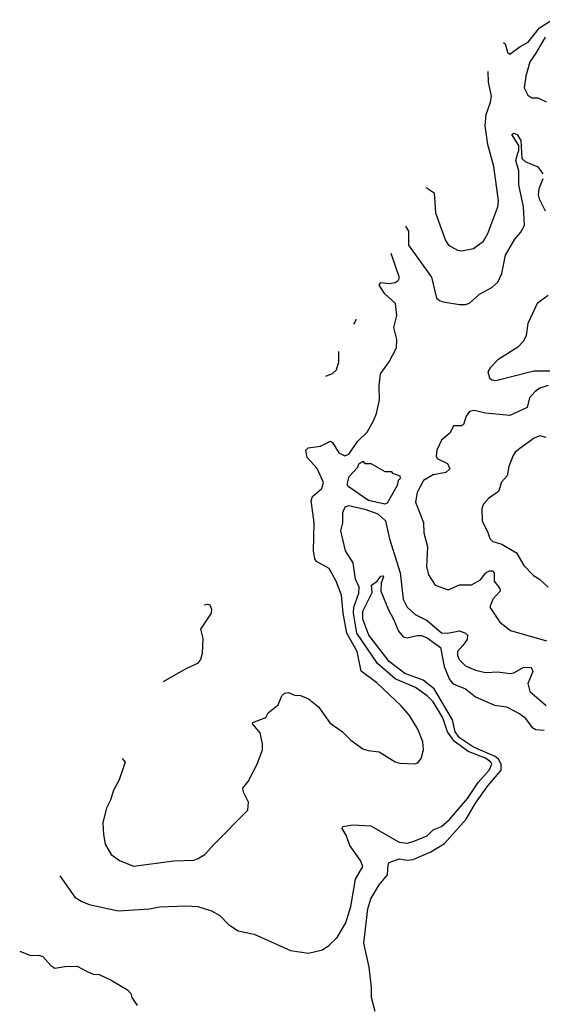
# Model space of a CAD drawing. Extents: x 2220520 to 2384350, y 721165 to 893491.
# Tile 244 of 256: x 2280160 to 2282756, y 869511 to 874406. Entities that reach past the tile are written whole.
import ezdxf

# ---------------------------------------------------------------- set-up
doc = ezdxf.new("R2010")
doc.units = 0

msp = doc.modelspace()

# ---------------------------------------------------------------- linework, layer by layer
at = {"layer": '0CON20XD'}
for points in [[(2282563.4, 874292.3), (2282572.1, 874285), (2282583.6, 874243.6), (2282595, 874233.8), (2282647.1, 874272.9), (2282686.9, 874293.1), (2282743.4, 874365), (2282805, 874405.6)], [(2282770.9, 874319.1), (2282725, 874239.7), (2282695, 874196.7), (2282674.6, 874124.6), (2282666.1, 874066.1), (2282685, 874030), (2282705, 874017.5), (2282735, 874016.7), (2282775, 873997.5)], [(2282179.5, 873570.7), (2282219.4, 873545), (2282225.8, 873445.8), (2282275, 873307.5), (2282290, 873285), (2282335, 873260), (2282355, 873256), (2282415, 873267.5), (2282464, 873305), (2282486.6, 873343.4), (2282535.8, 873475), (2282538.6, 873505), (2282515.3, 873675.3), (2282485.9, 873785.9), (2282472.1, 873877.9), (2282477.5, 873935), (2282499.7, 873995), (2282503.8, 874025), (2282489.4, 874095), (2282487, 874148.6)], [(2282077.4, 873378.8), (2282091.2, 873355), (2282092, 873285), (2282206.7, 873125), (2282231.6, 873021.6), (2282245, 873009.4), (2282263.6, 873003.6), (2282345, 872989.2), (2282375, 872990), (2282395, 872997.1), (2282445, 873040.8), (2282505, 873074.3), (2282535, 873100), (2282555, 873144), (2282574.1, 873235), (2282619.7, 873315), (2282650.5, 873349.5), (2282667.7, 873382.3), (2282663.2, 873475), (2282639.8, 873585), (2282640.4, 873655), (2282624.8, 873705), (2282633.2, 873736.8), (2282640.5, 873755), (2282639.8, 873779.8), (2282604.4, 873835), (2282615, 873842), (2282632, 873835), (2282650.6, 873805), (2282654.7, 873714.7), (2282670.6, 873700.6), (2282735, 873673.8), (2282758.8, 873638.8)], [(2282759.2, 873615), (2282739.1, 873565), (2282736.6, 873535), (2282740.3, 873515), (2282770.7, 873455)], [(2280669.7, 870732.7), (2280683.8, 870715), (2280653.9, 870626.1), (2280626.2, 870575), (2280611.2, 870525), (2280591.2, 870485), (2280573.8, 870415), (2280576, 870355), (2280585, 870307.5), (2280613.8, 870255), (2280655.8, 870225.8), (2280725, 870198), (2280925.9, 870224.1), (2281025, 870228), (2281047.5, 870235), (2281082.3, 870257.7), (2281124.2, 870305.8), (2281293.6, 870476.4), (2281296.1, 870516.1), (2281271.2, 870565), (2281268.8, 870585), (2281295, 870617.5), (2281340, 870705), (2281366.7, 870775), (2281366.7, 870805), (2281355, 870860), (2281317.5, 870905), (2281318.3, 870911.7), (2281383, 870937), (2281395, 870960), (2281445, 871000), (2281462.5, 871045), (2281475, 871057.5), (2281495, 871060), (2281525, 871046.7), (2281555, 871046.2), (2281595, 871030), (2281645, 870990), (2281700.3, 870910.3), (2281763.3, 870865), (2281805, 870823.3), (2281865, 870781.2), (2281891.7, 870771.7), (2281945.8, 870765.8), (2282025, 870716.7), (2282049.3, 870709.3), (2282123.9, 870706.1), (2282138.3, 870711.7), (2282155, 870732.5), (2282165.7, 870775), (2282162.9, 870815), (2282138.9, 870878.9), (2282096.1, 870946.1), (2282055, 870994.3), (2281935, 871108.6), (2281857.1, 871167.1), (2281837.1, 871265), (2281785.6, 871355.6), (2281767.5, 871455), (2281759.5, 871545), (2281732.5, 871615), (2281697.6, 871677.6), (2281635, 871712), (2281625.8, 871725.8), (2281619.4, 871765), (2281622.5, 871905), (2281607.8, 872015), (2281615.5, 872034.5), (2281661.2, 872075), (2281669.4, 872105), (2281638.5, 872175), (2281588.5, 872228.5), (2281581.9, 872265), (2281593.3, 872276.7), (2281655, 872285.5), (2281705, 872310), (2281715, 872304.2), (2281745, 872251.9), (2281775, 872237.1), (2281795, 872246.1), (2281839.7, 872310.3), (2281885.9, 872355), (2281918.1, 872411.9), (2281932.7, 872447.3), (2281947, 872515), (2281945.9, 872585), (2281952.9, 872645), (2281995.4, 872705), (2282032.1, 872775), (2282033.2, 872815), (2282019.1, 872875), (2282034.3, 872935), (2282027.1, 872995), (2281973.4, 873043.4), (2281945.8, 873085), (2281955, 873098.6), (2281995, 873093.6), (2282025, 873098.9), (2282040.7, 873109.3), (2282047.6, 873122.4), (2282005.1, 873242.8)], [(2282785, 873033.8), (2282731.7, 872995), (2282683.9, 872895), (2282676.2, 872835), (2282663.3, 872806.7), (2282635, 872777.1), (2282535, 872714.2), (2282496.9, 872675), (2282486.7, 872655), (2282495, 872624.3), (2282505.4, 872615.4), (2282525, 872612.3), (2282715, 872659.3), (2282835, 872659.5)], [(2281819.3, 872893.6), (2281822.9, 872897.1), (2281832, 872915), (2281831.5, 872916.5)], [(2281680.6, 872632.9), (2281684.3, 872635.7), (2281715, 872646.2), (2281733.8, 872665), (2281745.8, 872704.2), (2281745.9, 872755.7)], [(2282785, 872587.8), (2282745, 872574.2), (2282718.8, 872555), (2282693.3, 872525), (2282681.8, 872478.2), (2282595, 872438.4), (2282475, 872449.1), (2282417.5, 872462.5), (2282395, 872456.9), (2282378.5, 872435), (2282365, 872393.8), (2282355, 872387.1), (2282315, 872386.2), (2282299.1, 872350.9), (2282256.2, 872315), (2282232.9, 872265), (2282229.2, 872235), (2282235, 872223.5), (2282285, 872200), (2282296.7, 872173.3), (2282276.7, 872155), (2282215, 872142.2), (2282166.5, 872115), (2282134.7, 872055), (2282127.2, 872007.2), (2282165.5, 871905.5), (2282168.6, 871855), (2282185.5, 871785.5), (2282180.6, 871685), (2282191.9, 871645), (2282224.6, 871594.6), (2282289.3, 871570.7), (2282345, 871595.4), (2282405, 871595.6), (2282448.7, 871621.3), (2282475.6, 871655), (2282495, 871665.3), (2282508.8, 871665), (2282516.8, 871655), (2282517.7, 871615), (2282545, 871578), (2282546.4, 871565), (2282510.6, 871525), (2282495.8, 871485), (2282545, 871410), (2282599.1, 871369.1), (2282778.1, 871318.1)], [(2282775, 872327.7), (2282745, 872336.5), (2282716.2, 872325), (2282645, 872274.2), (2282622.5, 872255), (2282610.8, 872235), (2282590, 872185), (2282581.7, 872138.3), (2282554.4, 872105.6), (2282539.7, 872060.3), (2282490, 872025), (2282465, 871996.7), (2282456, 871975), (2282457.5, 871915), (2282485.7, 871855.7), (2282495.8, 871825.8), (2282511.3, 871811.3), (2282555, 871798.8), (2282627.5, 871755), (2282665, 871692), (2282712.7, 871642.7), (2282743.3, 871625), (2282785, 871584)], [(2281975, 871996.7), (2281892.5, 872015), (2281792, 872085), (2281786.7, 872095), (2281796.7, 872135), (2281839.3, 872180.7), (2281845, 872197.5), (2281865, 872210), (2281875, 872200), (2281905, 872200), (2281975, 872160), (2282005, 872160), (2282011.7, 872151.7), (2282048.3, 872138.3), (2282050, 872125), (2282040, 872115), (2282035, 872090), (2281985, 872001.2), (2281975, 871996.7)], [(2280359.8, 870150.1), (2280433.8, 870043.8), (2280465, 870022.9), (2280505, 870007.1), (2280650, 869975), (2280805, 869985.3), (2280855, 869994.6), (2280985, 870000), (2281045, 869997.1), (2281112.5, 869975), (2281155, 869952.5), (2281197, 869907), (2281245, 869876.2), (2281325, 869860), (2281505, 869778.1), (2281594.5, 869765.5), (2281665, 869782.2), (2281696.7, 869803.3), (2281737.5, 869842.5), (2281781.1, 869915), (2281805, 869996.2), (2281827.7, 870132.3), (2281865.7, 870195), (2281853.3, 870225), (2281800.4, 870300.4), (2281782.2, 870352.2), (2281762.9, 870385), (2281766, 870394), (2281815, 870403.5), (2281905, 870398.2), (2282045, 870316.6), (2282085, 870312.1), (2282115, 870320.8), (2282185, 870348.7), (2282215, 870378.2), (2282255.4, 870395), (2282295, 870430), (2282385, 870533.8), (2282437.3, 870612.7), (2282492.4, 870675), (2282505.1, 870705), (2282501.3, 870715), (2282475.1, 870735), (2282387.9, 870767.9), (2282318.2, 870818.2), (2282285.9, 870865), (2282261.8, 870935), (2282215, 871014.3), (2282185.2, 871045), (2282126.2, 871085), (2282025, 871129.2), (2281938.3, 871205), (2281834.6, 871355), (2281819.3, 871455), (2281820.5, 871485), (2281845.4, 871555), (2281847, 871585), (2281829.1, 871625), (2281816.6, 871705), (2281778.2, 871765), (2281754.8, 871865), (2281766.1, 871905), (2281765.1, 871955), (2281776.5, 871983.5), (2281795, 871990), (2281875, 871971.9), (2281938.7, 871948.7), (2281977.8, 871915), (2281997.4, 871825), (2282050.7, 871655), (2282065.6, 871525), (2282085, 871485.4), (2282125, 871448.5), (2282185, 871418.5), (2282255, 871358), (2282285, 871355.3), (2282345, 871367), (2282375, 871356.5), (2282384.3, 871345), (2282383.9, 871325), (2282361.1, 871295), (2282335.4, 871265), (2282334.6, 871245), (2282343.5, 871225), (2282375, 871193.3), (2282425, 871171.2), (2282475, 871160.4), (2282535, 871162.9), (2282595, 871154.6), (2282615, 871158.5), (2282665, 871185.9), (2282701.2, 871185), (2282709.5, 871165), (2282684.3, 871105), (2282693.8, 871065), (2282775, 870996.9)], [(2281925.7, 869475), (2281908.5, 869545), (2281908.5, 869595), (2281895.6, 869695), (2281870, 869815), (2281889.3, 869985), (2281905, 870034.2), (2281946.4, 870105), (2281987.9, 870155), (2281990, 870205), (2281995.8, 870215), (2282045, 870233.1), (2282085, 870226.7), (2282115, 870229.7), (2282202, 870268), (2282270.6, 870309.4), (2282379, 870431), (2282425, 870510.7), (2282486, 870596), (2282552.3, 870675), (2282551.6, 870705), (2282539.5, 870729.5), (2282522.8, 870742.8), (2282415, 870789.2), (2282345, 870835.9), (2282324.1, 870865), (2282310.8, 870925), (2282218.7, 871078.7), (2282165, 871122.3), (2282074.1, 871155), (2281995.4, 871215), (2281895, 871346.2), (2281864.8, 871425.2), (2281864.4, 871465), (2281911.7, 871558.3), (2281907.5, 871595), (2281935.8, 871614.2), (2281955, 871639.2), (2281965, 871640), (2281966.9, 871635), (2281955.5, 871604.5), (2281954.2, 871564.2), (2281991.8, 871471.8), (2282017.7, 871425), (2282041.6, 871365), (2282065, 871338.2), (2282085, 871333.2), (2282135, 871344.8), (2282156.3, 871343.7), (2282185, 871332), (2282251.2, 871285), (2282269.7, 871189.7), (2282295, 871125.4), (2282313.5, 871103.5), (2282375, 871078.8), (2282425, 871039.8), (2282518.5, 870998.5), (2282578.7, 870988.7), (2282645.5, 870955), (2282668.7, 870938.7), (2282705, 870889.1), (2282725, 870877.5), (2282765, 870872.9)], [(2281076.3, 871496.9), (2281095, 871500), (2281105, 871496.7), (2281112.5, 871475), (2281110.8, 871455), (2281058.8, 871375), (2281069.4, 871329.4), (2281066.2, 871255), (2281058.8, 871225), (2281043.3, 871205), (2280985, 871178), (2280872.6, 871114.1)], [(2280160.2, 869774.9), (2280213.4, 869753.4), (2280255, 869754.4), (2280275, 869748.6), (2280315, 869704.3), (2280335, 869691.1), (2280385, 869699.2), (2280445, 869700), (2280495, 869673.3), (2280525, 869661.2), (2280555, 869658.8), (2280615, 869630), (2280695, 869582.5), (2280712.5, 869565), (2280717.5, 869545), (2280743.3, 869505)]]:
    msp.add_lwpolyline(points, dxfattribs=at)

doc.saveas('drawing.dxf')
